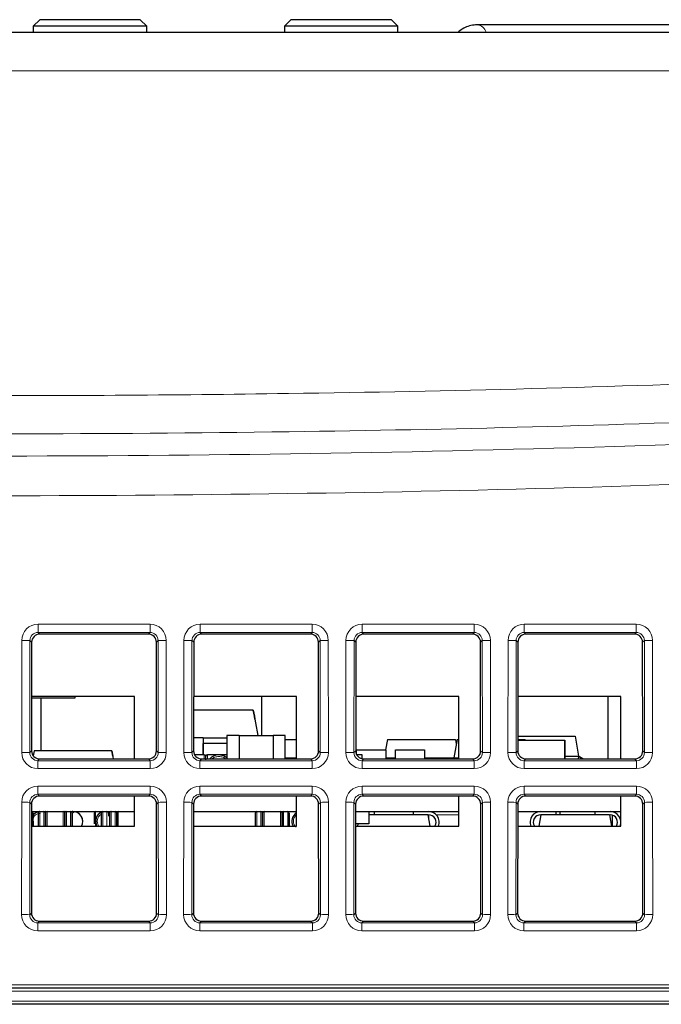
# Paper-space layout 'Blatt5' of a CAD drawing. Header units: millimetres. Extents: x 5 to 418, y 2 to 292.
# Tile 9 of 28: x 170 to 190, y 213 to 244. Entities that reach past the tile are written whole.
import ezdxf

# ---------------------------------------------------------------- set-up
doc = ezdxf.new("R2010")
doc.units = ezdxf.units.MM

psp = doc.layouts.new('Blatt5')

# ---------------------------------------------------------------- linework, layer by layer
at = {"color": 7, "linetype": 'Continuous', "lineweight": 25}
for p, q in [((170.7552, 243.7698), (170.5552, 243.5698)), ((173.8552, 243.7698), (170.7552, 243.7698)), ((174.0552, 243.5698), (173.8552, 243.7698)), ((178.5052, 243.7698), (178.3052, 243.5698)), ((181.6052, 243.7698), (178.5052, 243.7698)), ((181.8052, 243.5698), (181.6052, 243.7698)), ((170.5552, 243.5698), (170.5552, 243.3808)), ((174.0552, 243.5698), (170.5552, 243.5698)), ((174.0552, 243.3808), (174.0552, 243.5698)), ((178.3052, 243.5698), (178.3052, 243.3808)), ((181.8052, 243.5698), (178.3052, 243.5698)), ((181.8052, 243.3808), (181.8052, 243.5698)), ((184.2488, 243.6113), (184.2411, 243.6112)), ((198.4352, 243.6113), (184.2488, 243.6113)), ((128.4387, 243.3808), (207.9218, 243.3808)), ((174.1046, 224.8048), (170.7559, 224.8048)), ((179.1046, 224.8048), (175.7559, 224.8048)), ((184.1046, 224.8048), (180.7559, 224.8048)), ((189.1046, 224.8048), (185.7559, 224.8048)), ((170.506, 224.5554), (170.5029, 221.2031)), ((174.3576, 221.2031), (174.3545, 224.5554)), ((175.506, 224.5554), (175.5029, 221.2031)), ((179.3576, 221.2031), (179.3545, 224.5554)), ((180.506, 224.5554), (180.5029, 221.2031)), ((184.3576, 221.2031), (184.3545, 224.5554)), ((185.506, 224.5554), (185.5029, 221.2031)), ((189.3576, 221.2031), (189.3545, 224.5554)), ((173.6802, 222.8808), (170.5044, 222.8808)), ((171.8341, 222.8308), (170.5044, 222.8308)), ((170.8041, 221.2058), (170.8041, 222.8308)), ((171.8341, 222.8808), (171.8341, 222.8308)), ((173.6802, 220.9532), (173.6802, 222.8808)), ((178.6802, 222.8808), (175.5044, 222.8808)), ((177.6052, 221.6808), (177.6052, 222.8808)), ((178.6802, 220.9532), (178.6802, 222.8808)), ((183.6802, 222.8808), (180.5044, 222.8808)), ((183.6802, 220.9532), (183.6802, 222.8808)), ((188.6802, 222.8808), (185.5044, 222.8808)), ((188.2802, 222.8808), (188.2802, 220.9532)), ((188.6802, 220.9532), (188.6802, 222.8808)), ((177.3433, 222.4558), (175.5041, 222.4558)), ((177.3433, 222.4558), (177.48, 221.6808)), ((175.7952, 221.6083), (175.5033, 221.6083)), ((175.7952, 221.6083), (175.7952, 221.0808)), ((175.7952, 221.6083), (176.5302, 221.6083)), ((176.5302, 221.6808), (176.5302, 220.9532)), ((176.9052, 221.6808), (176.5302, 221.6808)), ((176.9052, 221.6808), (176.9052, 220.9532)), ((176.9052, 221.6808), (177.9552, 221.6808)), ((177.9552, 221.6808), (177.9552, 220.9532)), ((178.3302, 221.6808), (177.9552, 221.6808)), ((178.3302, 220.9532), (178.3302, 221.6808)), ((178.3302, 221.5508), (178.6802, 221.5508)), ((181.479, 221.5508), (181.4226, 221.2308)), ((181.479, 221.5508), (183.5815, 221.5508)), ((183.629, 221.5508), (183.5302, 220.9908)), ((183.5815, 221.5508), (183.6052, 221.4161)), ((183.629, 221.5508), (183.6802, 221.5508)), ((185.5032, 221.5508), (185.7315, 221.5508)), ((185.5033, 221.6558), (187.2722, 221.6558)), ((185.735, 221.5308), (185.7315, 221.5508)), ((187.2722, 221.6558), (187.3802, 221.0433)), ((175.7952, 221.0808), (175.7952, 221.4283)), ((176.5302, 221.4283), (175.7952, 221.4283)), ((185.5032, 221.5308), (186.9552, 221.5308)), ((186.9552, 221.5308), (186.9552, 220.9532)), ((186.9552, 220.9532), (186.9552, 221.5308)), ((186.9552, 221.5308), (186.9552, 221.5308)), ((170.5831, 221.2058), (170.5556, 221.0494)), ((172.9773, 221.2058), (170.5831, 221.2058)), ((170.7523, 220.9532), (174.1081, 220.9532)), ((172.9773, 221.2058), (173.0219, 220.9532)), ((175.8302, 221.0808), (175.5347, 221.0808)), ((175.7523, 220.9532), (179.1081, 220.9532)), ((176.5302, 221.0808), (175.9302, 221.0808)), ((178.3302, 220.9908), (178.6802, 220.9908)), ((180.5302, 221.0891), (180.5302, 221.2308)), ((180.5302, 221.2308), (181.4302, 221.2308)), ((180.5347, 221.0808), (180.5552, 221.0808)), ((180.5552, 221.0498), (180.5552, 221.0808)), ((180.7052, 221.0808), (180.5552, 221.0808)), ((180.7052, 220.9577), (180.7052, 221.0808)), ((180.7523, 220.9532), (184.1082, 220.9532)), ((181.4302, 221.2308), (181.4302, 220.9532)), ((181.4302, 220.9908), (181.7302, 220.9908)), ((181.7302, 220.9532), (181.7302, 221.2308)), ((181.7302, 221.2308), (182.6302, 221.2308)), ((182.6302, 221.2308), (182.6302, 220.9532)), ((182.6302, 220.9908), (183.5302, 220.9908)), ((183.5302, 220.9908), (183.5369, 220.9532)), ((183.5302, 220.9908), (183.6802, 220.9908)), ((185.7523, 220.9532), (189.1081, 220.9532)), ((186.9552, 221.0433), (187.3802, 221.0433)), ((187.3802, 221.0433), (187.3644, 220.9532)), ((187.3802, 221.0433), (187.3775, 221.0279)), ((174.1092, 219.8094), (170.7513, 219.8094)), ((173.6802, 218.8808), (173.6802, 219.8094)), ((179.1092, 219.8094), (175.7513, 219.8094)), ((178.6802, 218.8808), (178.6802, 219.8094)), ((184.1092, 219.8094), (180.7513, 219.8094)), ((183.6802, 218.8808), (183.6802, 219.8094)), ((189.1092, 219.8094), (185.7513, 219.8094)), ((188.6802, 218.8808), (188.6802, 219.8094)), ((170.5014, 219.56), (170.4983, 216.1985)), ((174.3622, 216.1985), (174.3591, 219.56)), ((175.5014, 219.56), (175.4983, 216.1985)), ((179.3622, 216.1985), (179.3591, 219.56)), ((180.5014, 219.56), (180.4983, 216.1985)), ((184.3622, 216.1985), (184.3591, 219.56)), ((185.5014, 219.56), (185.4983, 216.1985)), ((189.3622, 216.1985), (189.3591, 219.56)), ((170.5012, 219.3308), (173.6802, 219.3308)), ((170.6791, 219.3132), (170.6791, 219.3308)), ((172.8897, 219.3101), (172.862, 219.3195)), ((172.8897, 219.3101), (172.862, 219.3195)), ((172.8802, 219.3308), (172.9158, 219.3287)), ((175.5012, 219.3308), (178.6802, 219.3308)), ((177.6302, 219.2632), (177.6302, 219.2808)), ((180.5012, 219.3308), (183.6802, 219.3308)), ((180.9102, 219.3308), (180.9102, 218.9558)), ((182.7315, 219.2308), (180.9102, 219.2308)), ((181.0802, 219.2308), (181.0802, 219.3308)), ((182.2802, 219.3308), (182.2802, 219.2308)), ((182.7315, 219.2308), (182.7502, 219.2308)), ((182.7315, 219.2308), (182.7932, 218.8808)), ((182.7552, 219.3308), (182.7552, 219.3308)), ((182.7552, 219.0961), (182.7552, 219.2307)), ((185.5012, 219.3308), (188.6802, 219.3308)), ((186.1673, 218.8808), (186.229, 219.2308)), ((186.2102, 219.2308), (186.229, 219.2308)), ((188.3315, 219.2308), (186.229, 219.2308)), ((186.6802, 219.3308), (186.6802, 219.2308)), ((186.7973, 219.3308), (186.7973, 219.2308)), ((187.8802, 219.3308), (187.8802, 219.2308)), ((188.3315, 219.2308), (188.3502, 219.2308)), ((188.3315, 219.2308), (188.3932, 218.8808)), ((188.4186, 219.3308), (188.4186, 219.3237)), ((188.4186, 219.2204), (188.4186, 218.8808)), ((170.5008, 218.8808), (173.6802, 218.8808)), ((175.5008, 218.8808), (178.6802, 218.8808)), ((180.5008, 218.8808), (183.6802, 218.8808)), ((180.9102, 218.9558), (180.5009, 218.9558)), ((180.5673, 218.8808), (180.5805, 218.9558)), ((185.5008, 218.8808), (188.6802, 218.8808)), ((170.7478, 215.9487), (174.1127, 215.9487)), ((175.7478, 215.9487), (179.1127, 215.9487)), ((180.7478, 215.9487), (184.1127, 215.9487)), ((185.7478, 215.9487), (189.1127, 215.9487)), ((205.9345, 213.8808), (126.9624, 213.8808)), ((205.8463, 213.3808), (127.4236, 213.3808))]:
    psp.add_line(p, q, dxfattribs=at)
at = {"color": 7, "linetype": 'Continuous', "lineweight": 18}
for p, q in [((207.9218, 242.1962), (128.4387, 242.1962)), ((170.703, 225.1117), (174.1574, 225.1117)), ((170.703, 224.8577), (170.703, 225.1117)), ((174.1574, 224.8577), (174.1574, 225.1117)), ((175.703, 225.1117), (179.1574, 225.1117)), ((175.703, 224.8577), (175.703, 225.1117)), ((179.1574, 224.8577), (179.1574, 225.1117)), ((180.703, 225.1117), (184.1574, 225.1117)), ((180.703, 224.8577), (180.703, 225.1117)), ((184.1574, 224.8577), (184.1574, 225.1117)), ((185.703, 225.1117), (189.1574, 225.1117)), ((185.703, 224.8577), (185.703, 225.1117)), ((189.1574, 224.8577), (189.1574, 225.1117)), ((170.2001, 221.1543), (170.2033, 224.6128)), ((170.4529, 224.6085), (170.4498, 221.15)), ((170.506, 224.5554), (170.4529, 224.6085)), ((174.1574, 224.8577), (170.703, 224.8577)), ((170.703, 224.8577), (170.7559, 224.8048)), ((174.1046, 224.8048), (174.1574, 224.8577)), ((174.4076, 224.6085), (174.3545, 224.5554)), ((174.4107, 221.15), (174.4076, 224.6085)), ((174.6572, 224.6128), (174.6604, 221.1543)), ((175.2001, 221.1543), (175.2033, 224.6128)), ((175.4529, 224.6085), (175.4498, 221.15)), ((175.506, 224.5554), (175.4529, 224.6085)), ((179.1574, 224.8577), (175.703, 224.8577)), ((175.703, 224.8577), (175.7559, 224.8048)), ((179.1046, 224.8048), (179.1574, 224.8577)), ((179.4076, 224.6085), (179.3545, 224.5554)), ((179.4107, 221.15), (179.4076, 224.6085)), ((179.6572, 224.6128), (179.6604, 221.1543)), ((180.2001, 221.1543), (180.2033, 224.6128)), ((180.4529, 224.6085), (180.4498, 221.15)), ((180.506, 224.5554), (180.4529, 224.6085)), ((184.1574, 224.8577), (180.703, 224.8577)), ((180.703, 224.8577), (180.7559, 224.8048)), ((184.1046, 224.8048), (184.1574, 224.8577)), ((184.4076, 224.6085), (184.3545, 224.5554)), ((184.4107, 221.15), (184.4076, 224.6085)), ((184.6572, 224.6128), (184.6604, 221.1543)), ((185.2001, 221.1543), (185.2033, 224.6128)), ((185.4529, 224.6085), (185.4498, 221.15)), ((185.506, 224.5554), (185.4529, 224.6085)), ((189.1574, 224.8577), (185.703, 224.8577)), ((185.703, 224.8577), (185.7559, 224.8048)), ((189.1046, 224.8048), (189.1574, 224.8577)), ((189.4076, 224.6085), (189.3545, 224.5554)), ((189.4107, 221.15), (189.4076, 224.6085)), ((189.6572, 224.6128), (189.6604, 221.1543)), ((170.4498, 221.15), (170.5029, 221.2031)), ((170.7523, 220.9532), (170.699, 220.8999)), ((174.1615, 220.8999), (174.1081, 220.9532)), ((174.3576, 221.2031), (174.4107, 221.15)), ((175.4498, 221.15), (175.5029, 221.2031)), ((175.7523, 220.9532), (175.699, 220.8999)), ((175.8302, 220.9532), (175.8302, 221.0808)), ((175.9302, 221.0808), (175.9302, 220.9532)), ((179.1615, 220.8999), (179.1081, 220.9532)), ((179.3576, 221.2031), (179.4107, 221.15)), ((180.4498, 221.15), (180.5029, 221.2031)), ((180.7523, 220.9532), (180.699, 220.8999)), ((184.1615, 220.8999), (184.1082, 220.9532)), ((184.3576, 221.2031), (184.4107, 221.15)), ((185.4498, 221.15), (185.5029, 221.2031)), ((185.7523, 220.9532), (185.699, 220.8999)), ((189.1615, 220.8999), (189.1081, 220.9532)), ((189.3576, 221.2031), (189.4107, 221.15)), ((170.699, 220.6546), (170.699, 220.8999)), ((170.699, 220.8999), (174.1615, 220.8999)), ((174.1615, 220.6546), (170.699, 220.6546)), ((174.1615, 220.6546), (174.1615, 220.8999)), ((175.699, 220.6546), (175.699, 220.8999)), ((175.699, 220.8999), (179.1615, 220.8999)), ((179.1615, 220.6546), (175.699, 220.6546)), ((179.1615, 220.6546), (179.1615, 220.8999)), ((180.699, 220.6546), (180.699, 220.8999)), ((180.699, 220.8999), (184.1615, 220.8999)), ((184.1615, 220.6546), (180.699, 220.6546)), ((184.1615, 220.6546), (184.1615, 220.8999)), ((185.699, 220.6546), (185.699, 220.8999)), ((185.699, 220.8999), (189.1615, 220.8999)), ((189.1615, 220.6546), (185.699, 220.6546)), ((189.1615, 220.6546), (189.1615, 220.8999)), ((170.6985, 220.1163), (174.162, 220.1163)), ((170.6985, 219.8622), (170.6985, 220.1163)), ((174.162, 219.8622), (174.162, 220.1163)), ((175.6985, 220.1163), (179.162, 220.1163)), ((175.6985, 219.8622), (175.6985, 220.1163)), ((179.162, 219.8622), (179.162, 220.1163)), ((180.6985, 220.1163), (184.162, 220.1163)), ((180.6985, 219.8622), (180.6985, 220.1163)), ((184.162, 219.8622), (184.162, 220.1163)), ((185.6985, 220.1163), (189.162, 220.1163)), ((185.6985, 219.8622), (185.6985, 220.1163)), ((189.162, 219.8622), (189.162, 220.1163)), ((174.162, 219.8622), (170.6985, 219.8622)), ((170.6985, 219.8622), (170.7513, 219.8094)), ((174.1092, 219.8094), (174.162, 219.8622)), ((179.162, 219.8622), (175.6985, 219.8622)), ((175.6985, 219.8622), (175.7513, 219.8094)), ((179.1092, 219.8094), (179.162, 219.8622)), ((184.162, 219.8622), (180.6985, 219.8622)), ((180.6985, 219.8622), (180.7513, 219.8094)), ((184.1092, 219.8094), (184.162, 219.8622)), ((189.162, 219.8622), (185.6985, 219.8622)), ((185.6985, 219.8622), (185.7513, 219.8094)), ((189.1092, 219.8094), (189.162, 219.8622)), ((170.1955, 216.1498), (170.1987, 219.6174)), ((170.4484, 219.613), (170.4452, 216.1454)), ((170.5014, 219.56), (170.4484, 219.613)), ((174.4121, 219.613), (174.3591, 219.56)), ((174.4153, 216.1454), (174.4121, 219.613)), ((174.6618, 219.6174), (174.665, 216.1498)), ((175.1955, 216.1498), (175.1987, 219.6174)), ((175.4484, 219.613), (175.4452, 216.1454)), ((175.5014, 219.56), (175.4484, 219.613)), ((179.4121, 219.613), (179.3591, 219.56)), ((179.4153, 216.1454), (179.4121, 219.613)), ((179.6618, 219.6174), (179.665, 216.1498)), ((180.1955, 216.1498), (180.1987, 219.6174)), ((180.4484, 219.613), (180.4452, 216.1454)), ((180.5014, 219.56), (180.4484, 219.613)), ((184.4121, 219.613), (184.3591, 219.56)), ((184.4153, 216.1454), (184.4121, 219.613)), ((184.6618, 219.6174), (184.665, 216.1498)), ((185.1955, 216.1498), (185.1987, 219.6174)), ((185.4484, 219.613), (185.4452, 216.1454)), ((185.5014, 219.56), (185.4484, 219.613)), ((189.4121, 219.613), (189.3591, 219.56)), ((189.4153, 216.1454), (189.4121, 219.613)), ((189.6618, 219.6174), (189.665, 216.1498)), ((170.5052, 219.3308), (170.5052, 218.8808)), ((170.7552, 218.8808), (170.7552, 219.3308)), ((170.8802, 218.8808), (170.8802, 219.3308)), ((170.9302, 219.3308), (170.9302, 218.8808)), ((170.9802, 219.3308), (170.9802, 218.8808)), ((171.4802, 218.8808), (171.4802, 219.3308)), ((171.5302, 218.8808), (171.5302, 219.3308)), ((171.5802, 218.8808), (171.5802, 219.3308)), ((171.7052, 218.8808), (171.7052, 219.3308)), ((171.7552, 219.3308), (171.7552, 218.8808)), ((172.4802, 219.3308), (172.4802, 218.8808)), ((172.7052, 219.3308), (172.7052, 218.8808)), ((172.8302, 219.3308), (172.8302, 218.8808)), ((172.9552, 218.8808), (172.9552, 219.3308)), ((173.0802, 218.8808), (173.0802, 219.3308)), ((173.1802, 219.3308), (173.1802, 218.8808)), ((177.4552, 219.3308), (177.4552, 218.8808)), ((177.5802, 219.3308), (177.5802, 218.8808)), ((177.6802, 219.3308), (177.6802, 218.8808)), ((178.1802, 218.8808), (178.1802, 219.3308)), ((178.2802, 219.3308), (178.2802, 218.8808)), ((178.4052, 219.3308), (178.4052, 218.8808)), ((182.9869, 219.2308), (183.6802, 219.2308)), ((170.4452, 216.1454), (170.4983, 216.1985)), ((174.3622, 216.1985), (174.4153, 216.1454)), ((175.4452, 216.1454), (175.4983, 216.1985)), ((179.3622, 216.1985), (179.4153, 216.1454)), ((180.4452, 216.1454), (180.4983, 216.1985)), ((184.3622, 216.1985), (184.4153, 216.1454)), ((185.4452, 216.1454), (185.4983, 216.1985)), ((189.3622, 216.1985), (189.4153, 216.1454)), ((170.7478, 215.9487), (170.6944, 215.8953)), ((170.6944, 215.65), (170.6944, 215.8953)), ((170.6944, 215.8953), (174.1661, 215.8953)), ((174.1661, 215.8953), (174.1127, 215.9487)), ((174.1661, 215.65), (174.1661, 215.8953)), ((175.7478, 215.9487), (175.6944, 215.8953)), ((175.6944, 215.65), (175.6944, 215.8953)), ((175.6944, 215.8953), (179.1661, 215.8953)), ((179.1661, 215.8953), (179.1127, 215.9487)), ((179.1661, 215.65), (179.1661, 215.8953)), ((180.7478, 215.9487), (180.6944, 215.8953)), ((180.6944, 215.65), (180.6944, 215.8953)), ((180.6944, 215.8953), (184.1661, 215.8953)), ((184.1661, 215.8953), (184.1127, 215.9487)), ((184.1661, 215.65), (184.1661, 215.8953)), ((185.7478, 215.9487), (185.6944, 215.8953)), ((185.6944, 215.65), (185.6944, 215.8953)), ((185.6944, 215.8953), (189.1661, 215.8953)), ((189.1661, 215.8953), (189.1127, 215.9487)), ((189.1661, 215.65), (189.1661, 215.8953)), ((174.1661, 215.65), (170.6944, 215.65)), ((179.1661, 215.65), (175.6944, 215.65)), ((184.1661, 215.65), (180.6944, 215.65)), ((189.1661, 215.65), (185.6944, 215.65)), ((126.9624, 213.9825), (205.9345, 213.9825)), ((205.9011, 213.786), (127.4073, 213.786)), ((127.4236, 213.4756), (205.8463, 213.4756))]:
    psp.add_line(p, q, dxfattribs=at)
at = {"color": 7, "linetype": 'Continuous', "lineweight": 25, "flags": 128}
for points in [[(177.3924, 222.1774), (177.3761, 222.27), (177.3597, 222.3629), (177.3433, 222.4558)], [(177.3433, 222.4558), (177.3597, 222.3629), (177.3761, 222.27), (177.3924, 222.1774)], [(173.0064, 221.0408), (172.9968, 221.0957), (172.9871, 221.1507), (172.9773, 221.2058)], [(172.9773, 221.2058), (172.9871, 221.1507), (172.9968, 221.0957), (173.0064, 221.0408)], [(176.5302, 220.9853), (176.4237, 221.0523), (176.2802, 221.0808)], [(183.4573, 220.9532), (183.484, 220.9657), (183.5319, 220.9814)], [(187.3775, 221.0279), (187.4103, 221.0162), (187.5108, 220.9532)], [(187.5108, 220.9532), (187.4103, 221.0162), (187.3775, 221.0279)], [(172.8432, 219.3285), (172.8802, 219.3308), (172.9158, 219.3287)]]:
    psp.add_lwpolyline(points, dxfattribs=at)
at = {"color": 7, "linetype": 'Continuous', "lineweight": 18}
for centre, radius, start, end in [((184.2255, 243.3036), 0.3086, 14.48881, 85.70976), ((170.2577, 220.5758), 4.0374, 87.22776, 90.77187), ((174.6028, 220.5761), 4.0371, 89.22805, 92.77233), ((175.2577, 220.576), 4.0372, 87.2277, 90.77193), ((179.6028, 220.576), 4.0372, 89.22807, 92.7723), ((180.2577, 220.576), 4.0371, 87.22767, 90.77196), ((184.6028, 220.5761), 4.0371, 89.22805, 92.77233), ((185.2577, 220.576), 4.0372, 87.2277, 90.77193), ((189.6028, 220.576), 4.0372, 89.22807, 92.7723), ((170.2545, 217.1176), 4.0371, 87.22767, 90.77196), ((174.606, 217.1175), 4.0372, 89.22807, 92.7723), ((175.2545, 217.1176), 4.0371, 87.22767, 90.77196), ((179.606, 217.1176), 4.0371, 89.22805, 92.77233), ((180.2545, 217.1175), 4.0372, 87.2277, 90.77193), ((184.606, 217.1175), 4.0372, 89.22807, 92.7723), ((185.2545, 217.1176), 4.0371, 87.22767, 90.77196), ((189.606, 217.1176), 4.0371, 89.22804, 92.77233), ((170.2532, 215.5931), 4.0246, 87.22044, 90.77577), ((174.6073, 215.5931), 4.0246, 89.22423, 92.77956), ((175.2532, 215.5932), 4.0246, 87.22044, 90.77576), ((179.6073, 215.593), 4.0248, 89.22429, 92.77949), ((180.2532, 215.5931), 4.0247, 87.22047, 90.77574), ((184.6073, 215.5931), 4.0247, 89.22426, 92.77953), ((185.2532, 215.5932), 4.0246, 87.22044, 90.77576), ((189.6073, 215.5932), 4.0246, 89.22424, 92.77956), ((170.25, 212.1193), 4.0309, 87.22406, 90.77387), ((174.6105, 212.1192), 4.0309, 89.22616, 92.77591), ((175.25, 212.1193), 4.0308, 87.22405, 90.77386), ((179.6105, 212.1191), 4.031, 89.2262, 92.77588), ((180.25, 212.1192), 4.0309, 87.22409, 90.77384), ((184.6105, 212.1192), 4.0309, 89.22616, 92.77591), ((185.25, 212.1193), 4.0308, 87.22405, 90.77386), ((189.6105, 212.1193), 4.0308, 89.22614, 92.77595)]:
    psp.add_arc(centre, radius, start, end, dxfattribs=at)
at = {"color": 7, "linetype": 'Continuous', "lineweight": 25}
for centre, radius, start, end in [((175.8302, 221.0308), 0.05, 0, 90), ((175.9302, 221.0308), 0.05, 90, 180), ((176.2802, 220.7058), 0.375, 48.18939, 138.71297), ((170.5052, 219.2808), 0.05, 0, 90), ((170.7802, 219.0308), 0.3, 98.0267, 139.30765), ((170.7552, 219.2808), 0.05, 90, 180), ((170.8802, 219.2808), 0.05, 0, 90), ((170.9302, 219.2808), 0.05, 59.99981, 90), ((170.9802, 219.2808), 0.05, 90, 180), ((171.4802, 219.2808), 0.05, 0, 90), ((171.5802, 219.2808), 0.05, 90, 180), ((171.5302, 219.2808), 0.05, 59.99952, 90), ((171.7052, 219.2808), 0.05, 0, 90), ((171.7552, 219.2808), 0.05, 0, 90), ((171.7802, 219.0308), 0.3, 330, 93.39469), ((171.7802, 219.0308), 0.3, 330, 90), ((172.4802, 219.2808), 0.05, 90, 180), ((172.7802, 219.0308), 0.3, 113.11073, 210), ((172.7052, 219.2808), 0.05, 90, 180), ((172.8302, 219.2808), 0.05, 0, 90), ((172.9302, 219.2808), 0.05, 90, 180), ((172.9552, 219.2808), 0.05, 90, 180), ((173.0802, 219.2808), 0.05, 0, 90), ((173.1802, 219.2808), 0.05, 90, 180), ((177.4552, 219.2808), 0.05, 90, 180), ((177.5802, 219.2808), 0.05, 0, 90), ((177.6802, 219.2808), 0.05, 90, 180), ((178.1802, 219.2808), 0.05, 0, 90), ((178.2802, 219.2808), 0.05, 90, 180), ((178.4052, 219.2808), 0.05, 0, 90), ((178.8302, 219.0308), 0.3, 120.00042, 210), ((182.7502, 219.0008), 0.33, 338.67631, 90), ((182.7502, 219.0008), 0.33, 338.67631, 90), ((182.7502, 219.0008), 0.23, 328.55102, 90), ((186.2102, 219.0008), 0.33, 90, 201.32369), ((186.2102, 219.0008), 0.23, 90, 211.44898), ((186.2102, 219.0008), 0.23, 90, 211.44898), ((188.3502, 219.0008), 0.33, 338.67631, 90), ((188.3502, 219.0008), 0.33, 338.67631, 90), ((188.3502, 219.0008), 0.23, 328.55102, 90)]:
    psp.add_arc(centre, radius, start, end, dxfattribs=at)
at = {"color": 7, "linetype": 'Continuous', "lineweight": 18}
for centre, major_axis, ratio, start_param, end_param in [((170.704, 224.6115), (0.4261, -0.2634), 0.9979617, 2.1253446, 3.6934019), ((174.1565, 224.6115), (0.4261, 0.2634), 0.9979617, 5.7313761, 7.2994334), ((175.704, 224.6115), (0.4261, -0.2634), 0.9979617, 2.1253446, 3.6934019), ((179.1565, 224.6115), (0.4261, 0.2634), 0.9979617, 5.7313761, 7.2994334), ((180.704, 224.6115), (0.4261, -0.2634), 0.9979617, 2.1253446, 3.6934019), ((184.1565, 224.6115), (0.4261, 0.2634), 0.9979617, 5.7313761, 7.2994334), ((185.704, 224.6115), (0.4261, -0.2634), 0.9979617, 2.1253446, 3.6934019), ((189.1565, 224.6115), (0.4261, 0.2634), 0.9979617, 5.7313761, 7.2994334), ((170.704, 224.6071), (0.2008, -0.1516), 0.9933986, 2.2177606, 3.7858179), ((174.1565, 224.6071), (0.2008, 0.1516), 0.9933986, 5.6389601, 7.2070174), ((175.704, 224.6071), (0.2008, -0.1516), 0.9933986, 2.2177606, 3.7858179), ((179.1565, 224.6071), (0.2008, 0.1516), 0.9933986, 5.6389601, 7.2070174), ((180.704, 224.6071), (0.2008, -0.1516), 0.9933986, 2.2177606, 3.7858179), ((184.1565, 224.6071), (0.2008, 0.1516), 0.9933986, 5.6389601, 7.2070174), ((185.704, 224.6071), (0.2008, -0.1516), 0.9933986, 2.2177606, 3.7858179), ((189.1565, 224.6071), (0.2008, 0.1516), 0.9933986, 5.6389601, 7.2070174), ((170.7008, 221.1557), (0.3089, 0.3955), 0.9962403, 2.234797, 3.8028543), ((170.7008, 221.1514), (0.1619, 0.1938), 0.9898801, 2.2670539, 3.8351112), ((174.1597, 221.1557), (-0.3089, 0.3955), 0.9962403, 2.480331, 4.0483883), ((174.1597, 221.1514), (-0.1619, 0.1938), 0.9898801, 2.4480741, 4.0161314), ((175.7008, 221.1557), (0.3089, 0.3955), 0.9962403, 2.234797, 3.8028543), ((175.7008, 221.1514), (0.1619, 0.1938), 0.9898801, 2.2670539, 3.8351112), ((179.1597, 221.1557), (-0.3089, 0.3955), 0.9962403, 2.480331, 4.0483883), ((179.1597, 221.1514), (-0.1619, 0.1938), 0.9898801, 2.4480741, 4.0161314), ((180.7008, 221.1557), (0.3089, 0.3955), 0.9962403, 2.234797, 3.8028543), ((180.7008, 221.1514), (0.1619, 0.1938), 0.9898801, 2.2670539, 3.8351112), ((184.1597, 221.1557), (-0.3089, 0.3955), 0.9962403, 2.480331, 4.0483883), ((184.1597, 221.1514), (-0.1619, 0.1938), 0.9898801, 2.4480741, 4.0161314), ((185.7008, 221.1557), (0.3089, 0.3955), 0.9962403, 2.234797, 3.8028543), ((185.7008, 221.1514), (0.1619, 0.1938), 0.9898801, 2.2670539, 3.8351112), ((189.1597, 221.1557), (-0.3089, 0.3955), 0.9962403, 2.480331, 4.0483883), ((189.1597, 221.1514), (-0.1619, 0.1938), 0.9898801, 2.4480741, 4.0161314), ((170.6994, 219.616), (0.4261, -0.2634), 0.9979617, 2.1253446, 3.6934019), ((174.1611, 219.616), (0.4261, 0.2634), 0.9979617, 5.7313761, 7.2994334), ((175.6994, 219.616), (0.4261, -0.2634), 0.9979617, 2.1253446, 3.6934019), ((179.1611, 219.616), (0.4261, 0.2634), 0.9979617, 5.7313761, 7.2994334), ((180.6994, 219.616), (0.4261, -0.2634), 0.9979617, 2.1253446, 3.6934019), ((184.1611, 219.616), (0.4261, 0.2634), 0.9979617, 5.7313761, 7.2994334), ((185.6994, 219.616), (0.4261, -0.2634), 0.9979617, 2.1253446, 3.6934019), ((189.1611, 219.616), (0.4261, 0.2634), 0.9979617, 5.7313761, 7.2994334), ((170.6994, 219.6117), (0.2008, -0.1516), 0.9933986, 2.2177606, 3.7858179), ((174.1611, 219.6117), (0.2008, 0.1516), 0.9933986, 5.6389601, 7.2070174), ((175.6994, 219.6117), (0.2008, -0.1516), 0.9933986, 2.2177606, 3.7858179), ((179.1611, 219.6117), (0.2008, 0.1516), 0.9933986, 5.6389601, 7.2070174), ((180.6994, 219.6117), (0.2008, -0.1516), 0.9933986, 2.2177606, 3.7858179), ((184.1611, 219.6117), (0.2008, 0.1516), 0.9933986, 5.6389601, 7.2070174), ((185.6994, 219.6117), (0.2008, -0.1516), 0.9933986, 2.2177606, 3.7858179), ((189.1611, 219.6117), (0.2008, 0.1516), 0.9933986, 5.6389601, 7.2070174), ((170.6962, 216.1511), (0.3089, 0.3955), 0.9962403, 2.234797, 3.8028543), ((170.6962, 216.1468), (0.1619, 0.1938), 0.9898801, 2.2670539, 3.8351112), ((174.1643, 216.1511), (-0.3089, 0.3955), 0.9962403, 2.480331, 4.0483883), ((174.1643, 216.1468), (-0.1619, 0.1938), 0.9898801, 2.4480741, 4.0161314), ((175.6962, 216.1511), (0.3089, 0.3955), 0.9962403, 2.234797, 3.8028543), ((175.6962, 216.1468), (0.1619, 0.1938), 0.9898801, 2.2670539, 3.8351112), ((179.1643, 216.1511), (-0.3089, 0.3955), 0.9962403, 2.480331, 4.0483883), ((179.1643, 216.1468), (-0.1619, 0.1938), 0.9898801, 2.4480741, 4.0161314), ((180.6962, 216.1511), (0.3089, 0.3955), 0.9962403, 2.234797, 3.8028543), ((180.6962, 216.1468), (0.1619, 0.1938), 0.9898801, 2.2670539, 3.8351112), ((184.1643, 216.1511), (-0.3089, 0.3955), 0.9962403, 2.480331, 4.0483883), ((184.1643, 216.1468), (-0.1619, 0.1938), 0.9898801, 2.4480741, 4.0161314), ((185.6962, 216.1511), (0.3089, 0.3955), 0.9962403, 2.234797, 3.8028543), ((185.6962, 216.1468), (0.1619, 0.1938), 0.9898801, 2.2670539, 3.8351112), ((189.1643, 216.1511), (-0.3089, 0.3955), 0.9962403, 2.480331, 4.0483883), ((189.1643, 216.1468), (-0.1619, 0.1938), 0.9898801, 2.4480741, 4.0161314)]:
    psp.add_ellipse(centre, major_axis=major_axis, ratio=ratio, start_param=start_param, end_param=end_param, dxfattribs=at)
at = {"color": 7, "linetype": 'Continuous', "lineweight": 25}
for centre, major_axis, ratio, start_param, end_param in [((170.7563, 224.5547), (0.2131, -0.1317), 0.9979617, 2.1253446, 3.6934019), ((174.1042, 224.5547), (0.2131, 0.1317), 0.9979617, 5.7313761, 7.2994334), ((175.7563, 224.5547), (0.2131, -0.1317), 0.9979617, 2.1253446, 3.6934019), ((179.1042, 224.5547), (0.2131, 0.1317), 0.9979617, 5.7313761, 7.2994334), ((180.7563, 224.5547), (0.2131, -0.1317), 0.9979617, 2.1253446, 3.6934019), ((184.1042, 224.5547), (0.2131, 0.1317), 0.9979617, 5.7313761, 7.2994334), ((185.7563, 224.5547), (0.2131, -0.1317), 0.9979617, 2.1253446, 3.6934019), ((189.1042, 224.5547), (0.2131, 0.1317), 0.9979617, 5.7313761, 7.2994334), ((170.7533, 221.2038), (0.1545, 0.1978), 0.9962403, 2.234797, 3.8028543), ((174.1072, 221.2038), (-0.1545, 0.1978), 0.9962403, 2.480331, 4.0483883), ((175.7533, 221.2038), (0.1545, 0.1978), 0.9962403, 2.234797, 3.8028543), ((179.1072, 221.2038), (-0.1545, 0.1978), 0.9962403, 2.480331, 4.0483883), ((180.7533, 221.2038), (0.1545, 0.1978), 0.9962403, 2.234797, 3.8028543), ((184.1072, 221.2038), (-0.1545, 0.1978), 0.9962403, 2.480331, 4.0483883), ((185.7533, 221.2038), (0.1545, 0.1978), 0.9962403, 2.234797, 3.8028543), ((189.1072, 221.2038), (-0.1545, 0.1978), 0.9962403, 2.480331, 4.0483883), ((170.7517, 219.5593), (0.2131, -0.1317), 0.9979617, 2.1253446, 3.6934019), ((174.1087, 219.5593), (0.2131, 0.1317), 0.9979617, 5.7313761, 7.2994334), ((175.7517, 219.5593), (0.2131, -0.1317), 0.9979617, 2.1253446, 3.6934019), ((179.1087, 219.5593), (0.2131, 0.1317), 0.9979617, 5.7313761, 7.2994334), ((180.7517, 219.5593), (0.2131, -0.1317), 0.9979617, 2.1253446, 3.6934019), ((184.1087, 219.5593), (0.2131, 0.1317), 0.9979617, 5.7313761, 7.2994334), ((185.7517, 219.5593), (0.2131, -0.1317), 0.9979617, 2.1253446, 3.6934019), ((189.1087, 219.5593), (0.2131, 0.1317), 0.9979617, 5.7313761, 7.2994334), ((170.7487, 216.1992), (0.1545, 0.1978), 0.9962403, 2.234797, 3.8028543), ((174.1118, 216.1992), (-0.1545, 0.1978), 0.9962403, 2.480331, 4.0483883), ((175.7487, 216.1992), (0.1545, 0.1978), 0.9962403, 2.234797, 3.8028543), ((179.1118, 216.1992), (-0.1545, 0.1978), 0.9962403, 2.480331, 4.0483883), ((180.7487, 216.1992), (0.1545, 0.1978), 0.9962403, 2.234797, 3.8028543), ((184.1118, 216.1992), (-0.1545, 0.1978), 0.9962403, 2.480331, 4.0483883), ((185.7487, 216.1992), (0.1545, 0.1978), 0.9962403, 2.234797, 3.8028543), ((189.1118, 216.1992), (-0.1545, 0.1978), 0.9962403, 2.480331, 4.0483883)]:
    psp.add_ellipse(centre, major_axis=major_axis, ratio=ratio, start_param=start_param, end_param=end_param, dxfattribs=at)
for points, knots in [([(184.2488, 243.6113), (184.1852, 243.6071), (184.0576, 243.5988), (183.8778, 243.5314), (183.7438, 243.4573), (183.681, 243.3962), (183.6651, 243.3808)], [0, 0, 0, 0, 0.302721, 0.607261, 0.9010796, 1, 1, 1, 1]), ([(175.8802, 220.9532), (175.8802, 220.9616), (175.8802, 220.9845), (175.8802, 221.0192), (175.8802, 221.0262), (175.8802, 221.0308)], [0, 0, 0, 0, 0.168933, 0.4621524, 1, 1, 1, 1]), ([(175.8802, 220.9532), (175.8802, 220.9617), (175.8802, 220.9846), (175.8802, 221.0192), (175.8802, 221.0262), (175.8802, 221.0308)], [0, 0, 0, 0, 0.17005004, 0.46211221, 1, 1, 1, 1]), ([(175.8802, 220.9308), (175.8802, 220.9324), (175.8802, 220.9512), (175.8802, 220.9786), (175.8802, 221.02), (175.8802, 221.0265), (175.8802, 221.0308)], [0, 0, 0, 0, 0.0238427, 0.2776713, 0.5325353, 1, 1, 1, 1]), ([(170.5552, 219.2808), (170.5552, 219.2774), (170.5552, 219.2723), (170.5552, 219.2412), (170.5552, 219.2088), (170.5552, 219.1693), (170.5552, 219.1383), (170.5552, 219.1228)], [0, 0, 0, 0, 0.3148338, 0.4856778, 0.6574157, 0.8282533, 1, 1, 1, 1]), ([(170.5552, 218.8808), (170.5552, 218.8849), (170.5552, 218.9021), (170.5552, 218.9513), (170.5552, 219.0306), (170.5552, 219.1108), (170.5552, 219.169), (170.5552, 219.2088), (170.5552, 219.2411), (170.5552, 219.2723), (170.5552, 219.2774), (170.5552, 219.2808)], [0, 0, 0, 0, 0.0294623, 0.1219858, 0.2916161, 0.4612331, 0.5532762, 0.6458048, 0.7378535, 0.830383, 1, 1, 1, 1]), ([(170.7052, 219.2808), (170.7052, 219.2774), (170.7052, 219.2723), (170.7052, 219.2412), (170.7052, 219.2089), (170.7052, 219.1691), (170.7052, 219.1108), (170.7052, 219.0622), (170.7052, 219.0308)], [0, 0, 0, 0, 0.23944017, 0.36938554, 0.50000964, 0.62993558, 0.76056339, 1, 1, 1, 1]), ([(170.9302, 219.2808), (170.9302, 219.2774), (170.9302, 219.2723), (170.9302, 219.2411), (170.9302, 219.2088), (170.9302, 219.169), (170.9302, 219.1108), (170.9302, 219.0306), (170.9302, 218.9513), (170.9302, 218.9021), (170.9302, 218.8849), (170.9302, 218.8808)], [0, 0, 0, 0, 0.1696171, 0.2621526, 0.3542013, 0.4467256, 0.5387718, 0.7083864, 0.8780142, 0.9705377, 1, 1, 1, 1]), ([(170.9302, 219.2808), (170.9302, 219.2774), (170.9302, 219.2723), (170.9302, 219.2411), (170.9302, 219.2088), (170.9302, 219.169), (170.9302, 219.1108), (170.9302, 219.0306), (170.9302, 218.9513), (170.9302, 218.9021), (170.9302, 218.8849), (170.9302, 218.8808)], [0, 0, 0, 0, 0.1696171, 0.2621526, 0.3542013, 0.4467256, 0.5387718, 0.7083864, 0.8780142, 0.9705377, 1, 1, 1, 1]), ([(170.9302, 219.0308), (170.9302, 219.0622), (170.9302, 219.1108), (170.9302, 219.1691), (170.9302, 219.2089), (170.9302, 219.2412), (170.9302, 219.2723), (170.9302, 219.2774), (170.9302, 219.2808)], [0, 0, 0, 0, 0.23943661, 0.37006442, 0.49999036, 0.63061446, 0.76055983, 1, 1, 1, 1]), ([(171.5302, 219.2808), (171.5302, 219.2774), (171.5302, 219.2723), (171.5302, 219.2412), (171.5302, 219.2089), (171.5302, 219.1691), (171.5302, 219.1108), (171.5302, 219.0622), (171.5302, 219.0308)], [0, 0, 0, 0, 0.23944017, 0.36938554, 0.50000964, 0.62993558, 0.76056339, 1, 1, 1, 1]), ([(171.5302, 218.8808), (171.5302, 218.8849), (171.5302, 218.9021), (171.5302, 218.9513), (171.5302, 219.0306), (171.5302, 219.1108), (171.5302, 219.169), (171.5302, 219.2088), (171.5302, 219.2411), (171.5302, 219.2723), (171.5302, 219.2774), (171.5302, 219.2808)], [0, 0, 0, 0, 0.0294623, 0.1219858, 0.2916136, 0.4612282, 0.5532744, 0.6457987, 0.7378474, 0.8303829, 1, 1, 1, 1]), ([(171.5302, 218.8808), (171.5302, 218.885), (171.5302, 218.9021), (171.5302, 218.9514), (171.5302, 219.0306), (171.5302, 219.1109), (171.5302, 219.1691), (171.5302, 219.2089), (171.5302, 219.2412), (171.5302, 219.2723), (171.5302, 219.2774), (171.5302, 219.2808)], [0, 0, 0, 0, 0.02997093, 0.12201384, 0.29163549, 0.46124388, 0.55377599, 0.64581091, 0.73834039, 0.83038908, 1, 1, 1, 1]), ([(171.7552, 219.2808), (171.7552, 219.2774), (171.7552, 219.2723), (171.7552, 219.2411), (171.7552, 219.2088), (171.7552, 219.169), (171.7552, 219.1108), (171.7552, 219.0306), (171.7552, 218.9513), (171.7552, 218.9021), (171.7552, 218.8849), (171.7552, 218.8808)], [0, 0, 0, 0, 0.1696171, 0.2621526, 0.3542013, 0.4467256, 0.5387718, 0.7083864, 0.8780142, 0.9705377, 1, 1, 1, 1]), ([(171.7552, 219.0308), (171.7552, 219.0622), (171.7552, 219.1108), (171.7552, 219.1691), (171.7552, 219.2089), (171.7552, 219.2412), (171.7552, 219.2723), (171.7552, 219.2774), (171.7552, 219.2808)], [0, 0, 0, 0, 0.23943661, 0.37006442, 0.49999036, 0.63061446, 0.76055983, 1, 1, 1, 1]), ([(172.4302, 219.2808), (172.4302, 219.2764), (172.4302, 219.2697), (172.4302, 219.2293), (172.4302, 219.1873), (172.4302, 219.1356), (172.4302, 219.0598), (172.4302, 218.9967), (172.4302, 218.9558)], [0, 0, 0, 0, 0.2394431, 0.3694561, 0.4999948, 0.6300108, 0.7605516, 1, 1, 1, 1]), ([(172.6552, 219.2808), (172.6552, 219.2774), (172.6552, 219.2723), (172.6552, 219.2412), (172.6552, 219.2089), (172.6552, 219.1691), (172.6552, 219.1108), (172.6552, 219.0622), (172.6552, 219.0308)], [0, 0, 0, 0, 0.23945048, 0.36937945, 0.50000408, 0.62993054, 0.76055887, 1, 1, 1, 1]), ([(172.8802, 219.2808), (172.8802, 219.2775), (172.8802, 219.2724), (172.8802, 219.2409), (172.8802, 219.2146), (172.8802, 219.1941), (172.8802, 219.1871)], [0, 0, 0, 0, 0.4217963, 0.6518946, 0.8807973, 1, 1, 1, 1]), ([(172.9052, 219.2808), (172.9052, 219.2774), (172.9052, 219.2723), (172.9052, 219.2412), (172.9052, 219.2089), (172.9052, 219.1691), (172.9052, 219.1108), (172.9052, 219.0622), (172.9052, 219.0308)], [0, 0, 0, 0, 0.23944017, 0.36938554, 0.50000964, 0.62993558, 0.76056339, 1, 1, 1, 1]), ([(173.1302, 219.2808), (173.1302, 219.2774), (173.1302, 219.2723), (173.1302, 219.2411), (173.1302, 219.2088), (173.1302, 219.169), (173.1302, 219.1108), (173.1302, 219.0306), (173.1302, 218.9513), (173.1302, 218.9021), (173.1302, 218.8849), (173.1302, 218.8808)], [0, 0, 0, 0, 0.1696171, 0.2621526, 0.3542013, 0.4467256, 0.5387718, 0.7083864, 0.8780142, 0.9705377, 1, 1, 1, 1]), ([(173.1302, 219.0308), (173.1302, 219.0622), (173.1302, 219.1108), (173.1302, 219.1691), (173.1302, 219.2089), (173.1302, 219.2412), (173.1302, 219.2723), (173.1302, 219.2774), (173.1302, 219.2808)], [0, 0, 0, 0, 0.23943661, 0.37006442, 0.49999036, 0.63061446, 0.76055983, 1, 1, 1, 1]), ([(173.1302, 219.2808), (173.1302, 219.2774), (173.1302, 219.2723), (173.1302, 219.2411), (173.1302, 219.2088), (173.1302, 219.169), (173.1302, 219.1108), (173.1302, 219.0306), (173.1302, 218.9513), (173.1302, 218.9021), (173.1302, 218.8849), (173.1302, 218.8808)], [0, 0, 0, 0, 0.1696171, 0.2621526, 0.3542013, 0.4467256, 0.5387718, 0.7083864, 0.8780142, 0.9705377, 1, 1, 1, 1]), ([(177.4052, 219.2808), (177.4052, 219.2774), (177.4052, 219.2723), (177.4052, 219.2412), (177.4052, 219.2089), (177.4052, 219.1691), (177.4052, 219.1108), (177.4052, 219.0622), (177.4052, 219.0308)], [0, 0, 0, 0, 0.23945048, 0.36937945, 0.50000408, 0.62993054, 0.76055887, 1, 1, 1, 1]), ([(177.6302, 218.8808), (177.6302, 218.8849), (177.6302, 218.9021), (177.6302, 218.9513), (177.6302, 219.0306), (177.6302, 219.1108), (177.6302, 219.169), (177.6302, 219.2088), (177.6302, 219.2411), (177.6302, 219.2723), (177.6302, 219.2774), (177.6302, 219.2808)], [0, 0, 0, 0, 0.0294622, 0.1219855, 0.2916155, 0.4612322, 0.5532721, 0.6458047, 0.737848, 0.8303833, 1, 1, 1, 1]), ([(177.6302, 219.2808), (177.6302, 219.2774), (177.6302, 219.2723), (177.6302, 219.2412), (177.6302, 219.2089), (177.6302, 219.1691), (177.6302, 219.1108), (177.6302, 219.0622), (177.6302, 219.0308)], [0, 0, 0, 0, 0.23945048, 0.36937945, 0.50000408, 0.62993054, 0.76055887, 1, 1, 1, 1]), ([(177.6302, 219.2808), (177.6302, 219.2774), (177.6302, 219.2723), (177.6302, 219.2411), (177.6302, 219.2088), (177.6302, 219.169), (177.6302, 219.1108), (177.6302, 219.0306), (177.6302, 218.9513), (177.6302, 218.9021), (177.6302, 218.8849), (177.6302, 218.8808)], [0, 0, 0, 0, 0.1696232, 0.2621525, 0.3541957, 0.4467283, 0.5387681, 0.7083847, 0.8780145, 0.9705378, 1, 1, 1, 1]), ([(178.2302, 218.8808), (178.2302, 218.8849), (178.2302, 218.9021), (178.2302, 218.9513), (178.2302, 219.0306), (178.2302, 219.1108), (178.2302, 219.169), (178.2302, 219.2088), (178.2302, 219.2411), (178.2302, 219.2723), (178.2302, 219.2774), (178.2302, 219.2808)], [0, 0, 0, 0, 0.0294622, 0.1219855, 0.2916155, 0.4612322, 0.5532721, 0.6458047, 0.737848, 0.8303833, 1, 1, 1, 1]), ([(178.2302, 218.8808), (178.2302, 218.885), (178.2302, 218.9021), (178.2302, 218.9514), (178.2302, 219.0306), (178.2302, 219.1109), (178.2302, 219.1691), (178.2302, 219.2089), (178.2302, 219.2412), (178.2302, 219.2723), (178.2302, 219.2774), (178.2302, 219.2808)], [0, 0, 0, 0, 0.0299753, 0.1220122, 0.2916367, 0.461248, 0.5537803, 0.6458155, 0.7383452, 0.8303821, 1, 1, 1, 1]), ([(178.2302, 219.2808), (178.2302, 219.2774), (178.2302, 219.2723), (178.2302, 219.2412), (178.2302, 219.2089), (178.2302, 219.1691), (178.2302, 219.1108), (178.2302, 219.0622), (178.2302, 219.0308)], [0, 0, 0, 0, 0.23945048, 0.36937945, 0.50000408, 0.62993054, 0.76055887, 1, 1, 1, 1]), ([(178.4552, 218.8808), (178.4552, 218.8849), (178.4552, 218.9021), (178.4552, 218.9513), (178.4552, 219.0306), (178.4552, 219.1108), (178.4552, 219.169), (178.4552, 219.2088), (178.4552, 219.2411), (178.4552, 219.2723), (178.4552, 219.2774), (178.4552, 219.2808)], [0, 0, 0, 0, 0.0294623, 0.1219858, 0.2916161, 0.4612331, 0.5532762, 0.6458048, 0.7378535, 0.830383, 1, 1, 1, 1]), ([(178.4552, 218.8808), (178.4552, 218.8849), (178.4552, 218.9021), (178.4552, 218.9513), (178.4552, 219.0306), (178.4552, 219.1108), (178.4552, 219.169), (178.4552, 219.2088), (178.4552, 219.2411), (178.4552, 219.2723), (178.4552, 219.2774), (178.4552, 219.2808)], [0, 0, 0, 0, 0.0294622, 0.1219855, 0.2916155, 0.4612322, 0.5532721, 0.6458047, 0.737848, 0.8303833, 1, 1, 1, 1]), ([(178.4552, 219.2808), (178.4552, 219.2774), (178.4552, 219.2723), (178.4552, 219.2412), (178.4552, 219.2089), (178.4552, 219.1691), (178.4552, 219.1108), (178.4552, 219.0622), (178.4552, 219.0308)], [0, 0, 0, 0, 0.23945048, 0.36937945, 0.50000408, 0.62993054, 0.76055887, 1, 1, 1, 1]), ([(170.5552, 219.0308), (170.5552, 218.9996), (170.5552, 218.9514), (170.5552, 218.9021), (170.5552, 218.885), (170.5552, 218.8808)], [0, 0, 0, 0, 0.5816381, 0.8972302, 1, 1, 1, 1]), ([(170.7052, 219.0308), (170.7052, 218.9996), (170.7052, 218.9514), (170.7052, 218.9021), (170.7052, 218.885), (170.7052, 218.8808)], [0, 0, 0, 0, 0.5816221, 0.8972315, 1, 1, 1, 1]), ([(170.9302, 218.8808), (170.9302, 218.885), (170.9302, 218.9021), (170.9302, 218.9514), (170.9302, 218.9996), (170.9302, 219.0308)], [0, 0, 0, 0, 0.1027685, 0.4183779, 1, 1, 1, 1]), ([(171.5302, 219.0308), (171.5302, 218.9996), (171.5302, 218.9514), (171.5302, 218.9021), (171.5302, 218.885), (171.5302, 218.8808)], [0, 0, 0, 0, 0.5816221, 0.8972315, 1, 1, 1, 1]), ([(171.7552, 218.8808), (171.7552, 218.885), (171.7552, 218.9021), (171.7552, 218.9514), (171.7552, 218.9996), (171.7552, 219.0308)], [0, 0, 0, 0, 0.1027685, 0.4183779, 1, 1, 1, 1]), ([(172.6552, 219.0308), (172.6552, 218.9996), (172.6552, 218.9514), (172.6552, 218.9021), (172.6552, 218.885), (172.6552, 218.8808)], [0, 0, 0, 0, 0.5816296, 0.8972171, 1, 1, 1, 1]), ([(172.9052, 219.0308), (172.9052, 218.9996), (172.9052, 218.9514), (172.9052, 218.9021), (172.9052, 218.885), (172.9052, 218.8808)], [0, 0, 0, 0, 0.5816221, 0.8972315, 1, 1, 1, 1]), ([(173.1302, 218.8808), (173.1302, 218.885), (173.1302, 218.9021), (173.1302, 218.9514), (173.1302, 218.9996), (173.1302, 219.0308)], [0, 0, 0, 0, 0.1027685, 0.4183779, 1, 1, 1, 1]), ([(177.4052, 219.0308), (177.4052, 218.9996), (177.4052, 218.9514), (177.4052, 218.9021), (177.4052, 218.885), (177.4052, 218.8808)], [0, 0, 0, 0, 0.5816296, 0.8972171, 1, 1, 1, 1]), ([(177.6302, 219.0308), (177.6302, 218.9996), (177.6302, 218.9514), (177.6302, 218.9021), (177.6302, 218.885), (177.6302, 218.8808)], [0, 0, 0, 0, 0.5816296, 0.8972171, 1, 1, 1, 1]), ([(178.2302, 219.0308), (178.2302, 218.9996), (178.2302, 218.9514), (178.2302, 218.9021), (178.2302, 218.885), (178.2302, 218.8808)], [0, 0, 0, 0, 0.5816296, 0.8972171, 1, 1, 1, 1]), ([(178.4552, 219.0308), (178.4552, 218.9996), (178.4552, 218.9514), (178.4552, 218.9021), (178.4552, 218.885), (178.4552, 218.8808)], [0, 0, 0, 0, 0.5816301, 0.8972309, 1, 1, 1, 1]), ([(178.4552, 219.0308), (178.4552, 218.9996), (178.4552, 218.9514), (178.4552, 218.9021), (178.4552, 218.885), (178.4552, 218.8808)], [0, 0, 0, 0, 0.5816296, 0.8972171, 1, 1, 1, 1])]:
    psp.add_open_spline(points, degree=3, knots=knots, dxfattribs=at)
at = {"color": 7, "linetype": 'Continuous', "lineweight": 18}
for points, knots in [([(135.663, 233.0759), (139.2219, 232.9009), (146.3397, 232.5508), (157.03, 232.2585), (167.7275, 232.1357), (179.8573, 232.2137), (193.4152, 232.5564), (203.3928, 233.1149), (208.3831, 233.3942)], [0, 0, 0, 0, 0.1469096, 0.2938192, 0.440903, 0.587987, 0.7939335, 1, 1, 1, 1]), ([(208.4611, 232.2159), (203.4637, 231.9363), (193.4661, 231.3771), (177.7369, 230.9765), (162.7244, 230.9623), (148.4372, 231.2786), (139.877, 231.6908), (135.5959, 231.897)], [0, 0, 0, 0, 0.2059479, 0.4120157, 0.6473558, 0.8236403, 1, 1, 1, 1]), ([(137.8576, 231.0932), (138.6899, 231.0524), (142.8517, 230.8481), (153.682, 230.4368), (170.3587, 230.1942), (187.4644, 230.5033), (201.6517, 231.0962), (209.1639, 231.5819), (212.92, 231.8248)], [0, 0, 0, 0, 0.0332851, 0.1664291, 0.4328793, 0.6993295, 0.8496648, 1, 1, 1, 1]), ([(213.0067, 230.604), (206.7578, 230.2209), (194.2599, 229.4547), (175.458, 229.0276), (156.6286, 229.0851), (144.0729, 229.609), (137.795, 229.871)], [0, 0, 0, 0, 0.24954868, 0.49909736, 0.74954864, 1, 1, 1, 1]), ([(176.072, 220.9532), (176.0818, 220.9617), (176.1081, 220.9845), (176.1768, 221.0192), (176.2396, 221.0262), (176.2802, 221.0308)], [0, 0, 0, 0, 0.1700593, 0.4621192, 1, 1, 1, 1]), ([(176.4885, 220.9532), (176.4788, 220.9616), (176.4524, 220.9845), (176.3838, 221.0192), (176.3209, 221.0262), (176.2802, 221.0308)], [0, 0, 0, 0, 0.1689237, 0.4621493, 1, 1, 1, 1]), ([(170.5552, 219.1372), (170.5602, 219.1477), (170.5725, 219.1736), (170.6024, 219.2087), (170.6419, 219.2411), (170.7003, 219.2722), (170.7488, 219.2774), (170.7802, 219.2808)], [0, 0, 0, 0, 0.1231209, 0.3047462, 0.4854297, 0.6670568, 1, 1, 1, 1]), ([(172.5816, 218.8808), (172.5781, 218.8849), (172.5635, 218.9021), (172.5403, 218.9513), (172.5239, 219.0306), (172.5397, 219.1107), (172.5697, 219.1691), (172.6024, 219.2083), (172.6317, 219.2345), (172.6511, 219.2441), (172.6552, 219.2462)], [0, 0, 0, 0, 0.038607, 0.1598485, 0.3821296, 0.6043934, 0.7250055, 0.8462536, 0.9668729, 1, 1, 1, 1]), ([(178.5802, 219.0308), (178.5836, 219.0623), (178.5887, 219.1109), (178.6201, 219.1689), (178.6483, 219.2052), (178.671, 219.2224), (178.6802, 219.2294)], [0, 0, 0, 0, 0.4070021, 0.6290404, 0.8498894, 1, 1, 1, 1]), ([(178.6601, 218.8486), (178.6579, 218.8504), (178.6423, 218.8628), (178.6203, 218.893), (178.5886, 218.9506), (178.5835, 218.9993), (178.5802, 219.0308)], [0, 0, 0, 0, 0.0421826, 0.2924007, 0.541292, 1, 1, 1, 1])]:
    psp.add_open_spline(points, degree=3, knots=knots, dxfattribs=at)

doc.saveas('drawing.dxf')
